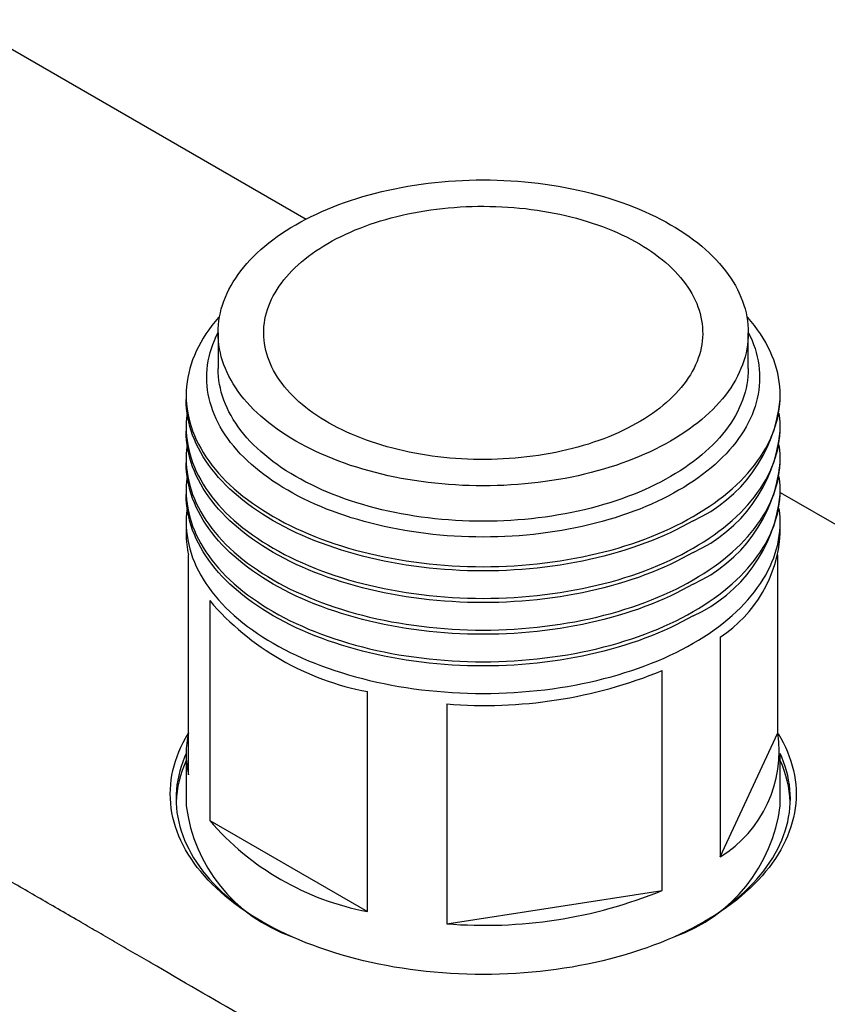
# Model space of a CAD drawing. Header units: millimetres. Extents: x 8 to 914, y 12 to 444.
# Tile 32 of 48: x 807 to 835, y 193 to 227. Entities that reach past the tile are written whole.
import ezdxf

# ---------------------------------------------------------------- set-up
doc = ezdxf.new("R2010")
doc.units = ezdxf.units.MM

msp = doc.modelspace()

# ---------------------------------------------------------------- linework, layer by layer
at = {"color": 7, "linetype": 'Continuous', "lineweight": 30}
for p, q in [((805.04, 226.877), (816.965, 219.993)), ((813.924, 216.06), (813.924, 214.836)), ((832.224, 214.836), (832.224, 216.06)), ((812.824, 213.903), (812.824, 213.758)), ((833.324, 213.758), (833.324, 213.903)), ((812.824, 212.809), (812.824, 212.663)), ((833.324, 212.663), (833.324, 212.809)), ((812.824, 211.715), (812.824, 211.569)), ((833.324, 211.569), (833.324, 211.715)), ((812.824, 210.62), (812.824, 210.475)), ((833.324, 210.475), (833.324, 210.62)), ((833.324, 210.549), (876.107, 185.851)), ((812.824, 209.526), (812.824, 209.12)), ((833.324, 209.12), (833.324, 209.526)), ((812.902, 200.799), (812.902, 208.393)), ((833.247, 202.253), (833.247, 208.393)), ((813.635, 206.813), (813.635, 199.219)), ((831.254, 205.554), (831.254, 197.96)), ((829.251, 196.804), (829.251, 204.397)), ((819.078, 196.077), (819.078, 203.671)), ((821.815, 203.247), (821.815, 195.654)), ((831.254, 197.96), (833.247, 202.253)), ((812.824, 201.526), (812.824, 199.73)), ((833.324, 199.73), (833.324, 201.526)), ((813.635, 199.219), (819.078, 196.077)), ((821.815, 195.654), (829.251, 196.804))]:
    msp.add_line(p, q, dxfattribs=at)
at = {"color": 7, "linetype": 'Continuous', "lineweight": 30, "flags": 128}
for points in [[(816.604, 219.795), (816.776, 219.892), (816.952, 219.986), (817.132, 220.077), (817.316, 220.165), (817.504, 220.251), (817.696, 220.334), (817.892, 220.414), (818.091, 220.49), (818.293, 220.564), (818.499, 220.635), (818.708, 220.702), (818.92, 220.767), (819.135, 220.828), (819.353, 220.886), (819.573, 220.941), (819.795, 220.992), (820.02, 221.04), (820.247, 221.084), (820.476, 221.125), (820.706, 221.163), (820.938, 221.197), (821.172, 221.227), (821.407, 221.254), (821.643, 221.278), (821.88, 221.297), (822.118, 221.314), (822.356, 221.326), (822.595, 221.335), (822.835, 221.341), (823.074, 221.343), (823.314, 221.341), (823.553, 221.335), (823.792, 221.326), (824.031, 221.314), (824.269, 221.297), (824.506, 221.278), (824.742, 221.254), (824.977, 221.227), (825.21, 221.197), (825.442, 221.163), (825.673, 221.125), (825.902, 221.084), (826.129, 221.04), (826.353, 220.992), (826.576, 220.941), (826.796, 220.886), (827.013, 220.828), (827.228, 220.767), (827.44, 220.702), (827.649, 220.635), (827.855, 220.564), (828.058, 220.49), (828.257, 220.414), (828.452, 220.334), (828.644, 220.251), (828.833, 220.165), (829.017, 220.077), (829.197, 219.986), (829.373, 219.892), (829.544, 219.795), (829.711, 219.696), (829.874, 219.595), (830.032, 219.491), (830.185, 219.385), (830.333, 219.276), (830.477, 219.165), (830.615, 219.052), (830.748, 218.937), (830.876, 218.82), (830.998, 218.701), (831.115, 218.581), (831.227, 218.458), (831.333, 218.334), (831.433, 218.209), (831.528, 218.082), (831.617, 217.953), (831.699, 217.824), (831.776, 217.693), (831.847, 217.561), (831.912, 217.428), (831.971, 217.294), (832.024, 217.159), (832.071, 217.023), (832.112, 216.887), (832.146, 216.75), (832.174, 216.613), (832.196, 216.475), (832.212, 216.337), (832.221, 216.199), (832.224, 216.06), (832.221, 215.922), (832.212, 215.784), (832.196, 215.646), (832.174, 215.508), (832.146, 215.371), (832.112, 215.234), (832.071, 215.098), (832.024, 214.962), (831.971, 214.827), (831.912, 214.693), (831.847, 214.56), (831.776, 214.428), (831.699, 214.297), (831.617, 214.167), (831.528, 214.039), (831.433, 213.912), (831.333, 213.786), (831.227, 213.662), (831.115, 213.54), (830.998, 213.419), (830.876, 213.3), (830.748, 213.184), (830.615, 213.069), (830.477, 212.956), (830.333, 212.845), (830.185, 212.736), (830.032, 212.63), (829.874, 212.526), (829.711, 212.424), (829.544, 212.325), (829.373, 212.229), (829.197, 212.135), (829.017, 212.044), (828.833, 211.955), (828.644, 211.87), (828.452, 211.787), (828.257, 211.707), (828.058, 211.63), (827.855, 211.557), (827.649, 211.486), (827.44, 211.418), (827.228, 211.354), (827.013, 211.293), (826.796, 211.235), (826.576, 211.18), (826.353, 211.129), (826.129, 211.081), (825.902, 211.037), (825.673, 210.996), (825.442, 210.958), (825.21, 210.924), (824.977, 210.894), (824.742, 210.867), (824.506, 210.843), (824.269, 210.823), (824.031, 210.807), (823.792, 210.795), (823.553, 210.785), (823.314, 210.78), (823.074, 210.778), (822.835, 210.78), (822.595, 210.785), (822.356, 210.795), (822.118, 210.807), (821.88, 210.823), (821.643, 210.843), (821.407, 210.867), (821.172, 210.894), (820.938, 210.924), (820.706, 210.958), (820.476, 210.996), (820.247, 211.037), (820.02, 211.081), (819.795, 211.129), (819.573, 211.18), (819.353, 211.235), (819.135, 211.293), (818.92, 211.354), (818.708, 211.418), (818.499, 211.486), (818.293, 211.557), (818.091, 211.63), (817.892, 211.707), (817.696, 211.787), (817.504, 211.87), (817.316, 211.955), (817.132, 212.044), (816.952, 212.135), (816.776, 212.229), (816.604, 212.325), (816.437, 212.424), (816.274, 212.526), (816.117, 212.63), (815.963, 212.736), (815.815, 212.845), (815.672, 212.956), (815.533, 213.069), (815.4, 213.184), (815.273, 213.3), (815.15, 213.419), (815.033, 213.54), (814.922, 213.662), (814.816, 213.786), (814.715, 213.912), (814.621, 214.039), (814.532, 214.167), (814.449, 214.297), (814.372, 214.428), (814.301, 214.56), (814.236, 214.693), (814.177, 214.827), (814.124, 214.962), (814.077, 215.098), (814.037, 215.234), (814.003, 215.371), (813.974, 215.508), (813.952, 215.646), (813.937, 215.784), (813.927, 215.922), (813.924, 216.06), (813.927, 216.199), (813.937, 216.337), (813.952, 216.475), (813.974, 216.613), (814.003, 216.75), (814.037, 216.887), (814.077, 217.023), (814.124, 217.159), (814.177, 217.294), (814.236, 217.428), (814.301, 217.561), (814.372, 217.693), (814.449, 217.824), (814.532, 217.953), (814.621, 218.082), (814.715, 218.209), (814.816, 218.334), (814.922, 218.458), (815.033, 218.581), (815.15, 218.701), (815.273, 218.82), (815.4, 218.937), (815.533, 219.052), (815.672, 219.165), (815.815, 219.276), (815.963, 219.385), (816.117, 219.491), (816.274, 219.595), (816.437, 219.696), (816.604, 219.795)], [(817.718, 219.153), (817.866, 219.236), (818.017, 219.316), (818.172, 219.394), (818.331, 219.47), (818.494, 219.543), (818.659, 219.614), (818.828, 219.682), (819.001, 219.747), (819.176, 219.81), (819.354, 219.87), (819.535, 219.927), (819.718, 219.981), (819.904, 220.032), (820.092, 220.08), (820.283, 220.126), (820.475, 220.168), (820.67, 220.207), (820.866, 220.243), (821.064, 220.277), (821.263, 220.307), (821.464, 220.333), (821.666, 220.357), (821.869, 220.378), (822.073, 220.395), (822.277, 220.409), (822.482, 220.42), (822.688, 220.428), (822.894, 220.432), (823.1, 220.433), (823.306, 220.431), (823.512, 220.426), (823.717, 220.418), (823.922, 220.406), (824.127, 220.391), (824.33, 220.373), (824.533, 220.351), (824.735, 220.327), (824.935, 220.299), (825.134, 220.269), (825.332, 220.235), (825.527, 220.198), (825.721, 220.158), (825.913, 220.115), (826.103, 220.068), (826.291, 220.019), (826.476, 219.967), (826.659, 219.913), (826.839, 219.855), (827.017, 219.794), (827.191, 219.731), (827.363, 219.665), (827.531, 219.596), (827.696, 219.525), (827.857, 219.451), (828.015, 219.375), (828.17, 219.296), (828.32, 219.215), (828.467, 219.131), (828.61, 219.046), (828.748, 218.958), (828.883, 218.867), (829.013, 218.775), (829.138, 218.681), (829.26, 218.585), (829.376, 218.487), (829.488, 218.387), (829.595, 218.285), (829.698, 218.182), (829.795, 218.077), (829.888, 217.971), (829.975, 217.863), (830.058, 217.754), (830.135, 217.644), (830.207, 217.533), (830.274, 217.42), (830.335, 217.307), (830.391, 217.192), (830.442, 217.077), (830.487, 216.961), (830.527, 216.844), (830.561, 216.727), (830.589, 216.609), (830.612, 216.491), (830.63, 216.372), (830.642, 216.254), (830.648, 216.135), (830.649, 216.016), (830.644, 215.897), (830.633, 215.778), (830.617, 215.66), (830.596, 215.541), (830.568, 215.423), (830.536, 215.306), (830.497, 215.189), (830.454, 215.073), (830.404, 214.957), (830.35, 214.843), (830.29, 214.729), (830.224, 214.616), (830.153, 214.504), (830.078, 214.394), (829.996, 214.284), (829.91, 214.176), (829.819, 214.07), (829.723, 213.965), (829.621, 213.861), (829.515, 213.759), (829.405, 213.659), (829.289, 213.56), (829.169, 213.464), (829.044, 213.369), (828.915, 213.276), (828.782, 213.186), (828.645, 213.097), (828.503, 213.011), (828.357, 212.926), (828.208, 212.845), (828.054, 212.765), (827.897, 212.688), (827.737, 212.614), (827.572, 212.542), (827.405, 212.473), (827.234, 212.406), (827.061, 212.342), (826.884, 212.281), (826.705, 212.222), (826.522, 212.167), (826.338, 212.114), (826.151, 212.064), (825.961, 212.017), (825.77, 211.974), (825.576, 211.933), (825.381, 211.895), (825.184, 211.86), (824.985, 211.829), (824.785, 211.8), (824.584, 211.775), (824.381, 211.753), (824.178, 211.734), (823.974, 211.718), (823.769, 211.706), (823.563, 211.697), (823.357, 211.691), (823.152, 211.688), (822.945, 211.688), (822.74, 211.692), (822.534, 211.699), (822.329, 211.709), (822.124, 211.722), (821.92, 211.739), (821.717, 211.758), (821.514, 211.781), (821.313, 211.807), (821.114, 211.836), (820.915, 211.869), (820.719, 211.904), (820.524, 211.943), (820.331, 211.984), (820.14, 212.029), (819.951, 212.076), (819.764, 212.127), (819.58, 212.18), (819.399, 212.237), (819.22, 212.296), (819.044, 212.358), (818.871, 212.422), (818.701, 212.49), (818.535, 212.56), (818.371, 212.632), (818.212, 212.707), (818.056, 212.785), (817.903, 212.865), (817.754, 212.947), (817.61, 213.032), (817.469, 213.119), (817.333, 213.208), (817.2, 213.299), (817.072, 213.392), (816.949, 213.488), (816.83, 213.585), (816.716, 213.684), (816.606, 213.784), (816.501, 213.887), (816.401, 213.991), (816.306, 214.096), (816.216, 214.203), (816.131, 214.312), (816.051, 214.421), (815.977, 214.532), (815.907, 214.644), (815.843, 214.757), (815.785, 214.871), (815.731, 214.986), (815.683, 215.102), (815.641, 215.218), (815.604, 215.335), (815.573, 215.453), (815.547, 215.571), (815.527, 215.689), (815.512, 215.808), (815.503, 215.927), (815.499, 216.046), (815.501, 216.164), (815.509, 216.283), (815.522, 216.402), (815.541, 216.52), (815.566, 216.639), (815.596, 216.756), (815.631, 216.873), (815.672, 216.99), (815.719, 217.106), (815.771, 217.221), (815.828, 217.335), (815.891, 217.448), (815.959, 217.561), (816.032, 217.672), (816.111, 217.782), (816.195, 217.891), (816.283, 217.998), (816.377, 218.104), (816.476, 218.208), (816.579, 218.311), (816.688, 218.412), (816.801, 218.511), (816.919, 218.609), (817.041, 218.705), (817.168, 218.799), (817.299, 218.89), (817.435, 218.98), (817.574, 219.067), (817.718, 219.153)], [(813.978, 216.63), (813.941, 216.589), (813.823, 216.45), (813.71, 216.31), (813.604, 216.167), (813.505, 216.024), (813.412, 215.878), (813.326, 215.732), (813.246, 215.584), (813.174, 215.434), (813.107, 215.284), (813.048, 215.133), (812.996, 214.981), (812.95, 214.829), (812.912, 214.675), (812.88, 214.522), (812.856, 214.367), (812.838, 214.213), (812.828, 214.058), (812.824, 213.903), (812.828, 213.748), (812.838, 213.593), (812.856, 213.439), (812.88, 213.284), (812.912, 213.131), (812.95, 212.977), (812.996, 212.825), (813.048, 212.673), (813.107, 212.522), (813.174, 212.372), (813.246, 212.222), (813.326, 212.074), (813.412, 211.928), (813.505, 211.782), (813.604, 211.639), (813.71, 211.496), (813.823, 211.356), (813.941, 211.217), (814.066, 211.08), (814.197, 210.944), (814.335, 210.811), (814.478, 210.68), (814.627, 210.551), (814.782, 210.425), (814.942, 210.301), (815.108, 210.179), (815.28, 210.06), (815.457, 209.944), (815.639, 209.83), (815.826, 209.719), (816.019, 209.611), (816.216, 209.506), (816.417, 209.404), (816.624, 209.304), (816.834, 209.209), (817.049, 209.116), (817.269, 209.026), (817.492, 208.94), (817.719, 208.858), (817.949, 208.779), (818.183, 208.703), (818.421, 208.631), (818.662, 208.562), (818.905, 208.497), (819.152, 208.436), (819.401, 208.379), (819.653, 208.325), (819.907, 208.275), (820.163, 208.229), (820.421, 208.187), (820.681, 208.149), (820.943, 208.115), (821.206, 208.085), (821.471, 208.059), (821.736, 208.036), (822.003, 208.018), (822.27, 208.004), (822.538, 207.994), (822.806, 207.988), (823.074, 207.986), (823.343, 207.988), (823.611, 207.994), (823.878, 208.004), (824.146, 208.018), (824.412, 208.036), (824.678, 208.059), (824.942, 208.085), (825.205, 208.115), (825.467, 208.149), (825.727, 208.187), (825.985, 208.229), (826.242, 208.275), (826.496, 208.325), (826.748, 208.379), (826.997, 208.436), (827.243, 208.497), (827.487, 208.562), (827.728, 208.631), (827.965, 208.703), (828.199, 208.779), (828.43, 208.858), (828.657, 208.94), (828.88, 209.026), (829.099, 209.116), (829.314, 209.209), (829.525, 209.304), (829.731, 209.404), (829.933, 209.506), (830.13, 209.611), (830.322, 209.719), (830.509, 209.83), (830.691, 209.944), (830.868, 210.06), (831.04, 210.179), (831.206, 210.301), (831.367, 210.425), (831.522, 210.551), (831.671, 210.68), (831.814, 210.811), (831.951, 210.944), (832.082, 211.08), (832.207, 211.217), (832.326, 211.356), (832.438, 211.496), (832.544, 211.639), (832.643, 211.782), (832.736, 211.928), (832.823, 212.074), (832.902, 212.222), (832.975, 212.372), (833.041, 212.522), (833.1, 212.673), (833.153, 212.825), (833.198, 212.977), (833.237, 213.131), (833.268, 213.284), (833.293, 213.439), (833.31, 213.593), (833.321, 213.748), (833.324, 213.903), (833.321, 214.058), (833.31, 214.213), (833.293, 214.367), (833.268, 214.522), (833.237, 214.675), (833.198, 214.829), (833.153, 214.981), (833.1, 215.133), (833.041, 215.284), (832.975, 215.434), (832.902, 215.584), (832.823, 215.732), (832.736, 215.878), (832.643, 216.024), (832.544, 216.167), (832.438, 216.31), (832.326, 216.45), (832.207, 216.589), (832.171, 216.63)], [(829.82, 210.623), (829.641, 210.522), (829.458, 210.424), (829.27, 210.329), (829.078, 210.237), (828.882, 210.148), (828.682, 210.062), (828.478, 209.978), (828.27, 209.898), (828.059, 209.821), (827.844, 209.748), (827.626, 209.677), (827.405, 209.61), (827.181, 209.546), (826.955, 209.486), (826.725, 209.429), (826.493, 209.375), (826.259, 209.326), (826.022, 209.279), (825.784, 209.236), (825.543, 209.197), (825.301, 209.162), (825.058, 209.13), (824.813, 209.102), (824.567, 209.077), (824.319, 209.057), (824.071, 209.04), (823.823, 209.027), (823.574, 209.017), (823.324, 209.012), (823.074, 209.01), (822.825, 209.012), (822.575, 209.017), (822.326, 209.027), (822.077, 209.04), (821.829, 209.057), (821.582, 209.077), (821.336, 209.102), (821.091, 209.13), (820.847, 209.162), (820.605, 209.197), (820.365, 209.236), (820.126, 209.279), (819.89, 209.326), (819.655, 209.375), (819.423, 209.429), (819.194, 209.486), (818.967, 209.546), (818.743, 209.61), (818.522, 209.677), (818.304, 209.748), (818.09, 209.821), (817.878, 209.898), (817.671, 209.978), (817.467, 210.062), (817.267, 210.148), (817.07, 210.237), (816.878, 210.329), (816.691, 210.424), (816.507, 210.522), (816.328, 210.623), (816.154, 210.726), (815.985, 210.832), (815.82, 210.94), (815.66, 211.051), (815.506, 211.164), (815.356, 211.28), (815.212, 211.398), (815.073, 211.518), (814.94, 211.639), (814.812, 211.763), (814.69, 211.889), (814.574, 212.017), (814.463, 212.146), (814.359, 212.277), (814.26, 212.409), (814.168, 212.543), (814.081, 212.679), (814.001, 212.815), (813.927, 212.953), (813.859, 213.092), (813.798, 213.231), (813.743, 213.372), (813.694, 213.513), (813.652, 213.656), (813.616, 213.798), (813.586, 213.941), (813.564, 214.085), (813.547, 214.229), (813.537, 214.373), (813.534, 214.517), (813.537, 214.661), (813.547, 214.805), (813.564, 214.949), (813.586, 215.093), (813.616, 215.236), (813.652, 215.379), (813.694, 215.521), (813.743, 215.662), (813.798, 215.803), (813.859, 215.942), (813.924, 216.076)], [(832.224, 216.076), (832.289, 215.942), (832.351, 215.803), (832.406, 215.662), (832.455, 215.521), (832.497, 215.379), (832.533, 215.236), (832.562, 215.093), (832.585, 214.949), (832.601, 214.805), (832.611, 214.661), (832.614, 214.517), (832.611, 214.373), (832.601, 214.229), (832.585, 214.085), (832.562, 213.941), (832.533, 213.798), (832.497, 213.656), (832.455, 213.513), (832.406, 213.372), (832.351, 213.231), (832.289, 213.092), (832.221, 212.953), (832.147, 212.815), (832.067, 212.679), (831.981, 212.543), (831.888, 212.409), (831.79, 212.277), (831.685, 212.146), (831.575, 212.017), (831.458, 211.889), (831.336, 211.763), (831.209, 211.639), (831.075, 211.518), (830.936, 211.398), (830.792, 211.28), (830.643, 211.164), (830.488, 211.051), (830.329, 210.94), (830.164, 210.832), (829.994, 210.726), (829.82, 210.623)], [(832.224, 214.836), (832.221, 214.697), (832.212, 214.559), (832.196, 214.421), (832.174, 214.283), (832.146, 214.146), (832.112, 214.009), (832.071, 213.873), (832.024, 213.737), (831.971, 213.602), (831.912, 213.468), (831.847, 213.335), (831.776, 213.203), (831.699, 213.072), (831.617, 212.943), (831.528, 212.814), (831.433, 212.687), (831.333, 212.562), (831.227, 212.438), (831.115, 212.315), (830.998, 212.195), (830.876, 212.076), (830.748, 211.959), (830.615, 211.844), (830.477, 211.731), (830.333, 211.62), (830.185, 211.511), (830.032, 211.405), (829.874, 211.301), (829.711, 211.2), (829.544, 211.101), (829.373, 211.004), (829.197, 210.91), (829.017, 210.819), (828.833, 210.731), (828.644, 210.645), (828.452, 210.562), (828.257, 210.482), (828.058, 210.406), (827.855, 210.332), (827.649, 210.261), (827.44, 210.194), (827.228, 210.129), (827.013, 210.068), (826.796, 210.01), (826.576, 209.955), (826.353, 209.904), (826.129, 209.856), (825.902, 209.812), (825.673, 209.771), (825.442, 209.733), (825.21, 209.699), (824.977, 209.669), (824.742, 209.642), (824.506, 209.618), (824.269, 209.599), (824.031, 209.582), (823.792, 209.57), (823.553, 209.561), (823.314, 209.555), (823.074, 209.553), (822.835, 209.555), (822.595, 209.561), (822.356, 209.57), (822.118, 209.582), (821.88, 209.599), (821.643, 209.618), (821.407, 209.642), (821.172, 209.669), (820.938, 209.699), (820.706, 209.733), (820.476, 209.771), (820.247, 209.812), (820.02, 209.856), (819.795, 209.904), (819.573, 209.955), (819.353, 210.01), (819.135, 210.068), (818.92, 210.129), (818.708, 210.194), (818.499, 210.261), (818.293, 210.332), (818.091, 210.406), (817.892, 210.482), (817.696, 210.562), (817.504, 210.645), (817.316, 210.731), (817.132, 210.819), (816.952, 210.91), (816.776, 211.004), (816.604, 211.101), (816.437, 211.2), (816.274, 211.301), (816.117, 211.405), (815.963, 211.511), (815.815, 211.62), (815.672, 211.731), (815.533, 211.844), (815.4, 211.959), (815.273, 212.076), (815.15, 212.195), (815.033, 212.315), (814.922, 212.438), (814.816, 212.562), (814.715, 212.687), (814.621, 212.814), (814.532, 212.943), (814.449, 213.072), (814.372, 213.203), (814.301, 213.335), (814.236, 213.468), (814.177, 213.602), (814.124, 213.737), (814.077, 213.873), (814.037, 214.009), (814.003, 214.146), (813.974, 214.283), (813.952, 214.421), (813.937, 214.559), (813.927, 214.697), (813.924, 214.836)], [(830.322, 209.573), (830.13, 209.465), (829.933, 209.36), (829.731, 209.258), (829.525, 209.159), (829.314, 209.063), (829.099, 208.97), (828.88, 208.881), (828.657, 208.795), (828.43, 208.712), (828.199, 208.633), (827.965, 208.557), (827.728, 208.485), (827.487, 208.417), (827.243, 208.352), (826.997, 208.291), (826.748, 208.233), (826.496, 208.18), (826.242, 208.13), (825.985, 208.084), (825.727, 208.042), (825.467, 208.004), (825.205, 207.97), (824.942, 207.939), (824.678, 207.913), (824.412, 207.891), (824.146, 207.873), (823.878, 207.859), (823.611, 207.848), (823.343, 207.842), (823.074, 207.84), (822.806, 207.842), (822.538, 207.848), (822.27, 207.859), (822.003, 207.873), (821.736, 207.891), (821.471, 207.913), (821.206, 207.939), (820.943, 207.97), (820.681, 208.004), (820.421, 208.042), (820.163, 208.084), (819.907, 208.13), (819.653, 208.18), (819.401, 208.233), (819.152, 208.291), (818.905, 208.352), (818.662, 208.417), (818.421, 208.485), (818.183, 208.557), (817.949, 208.633), (817.719, 208.712), (817.492, 208.795), (817.269, 208.881), (817.049, 208.97), (816.834, 209.063), (816.624, 209.159), (816.417, 209.258), (816.216, 209.36), (816.019, 209.465), (815.826, 209.573), (815.639, 209.684), (815.457, 209.798), (815.28, 209.915), (815.108, 210.034), (814.942, 210.155), (814.782, 210.28), (814.627, 210.406), (814.478, 210.535), (814.335, 210.666), (814.197, 210.799), (814.066, 210.934), (813.941, 211.071), (813.823, 211.21), (813.71, 211.351), (813.604, 211.493), (813.505, 211.637), (813.412, 211.782), (813.326, 211.929), (813.246, 212.077), (813.174, 212.226), (813.107, 212.376), (813.048, 212.527), (812.996, 212.679), (812.95, 212.832), (812.912, 212.985), (812.88, 213.139), (812.856, 213.293), (812.838, 213.448), (812.828, 213.603), (812.824, 213.758)], [(812.857, 213.283), (812.856, 213.273), (812.838, 213.119), (812.828, 212.964), (812.824, 212.809), (812.828, 212.654), (812.838, 212.499), (812.856, 212.345), (812.88, 212.19), (812.912, 212.036), (812.95, 211.883), (812.996, 211.731), (813.048, 211.579), (813.107, 211.427), (813.174, 211.277), (813.246, 211.128), (813.326, 210.98), (813.412, 210.834), (813.505, 210.688), (813.604, 210.544), (813.71, 210.402), (813.823, 210.261), (813.941, 210.122), (814.066, 209.985), (814.197, 209.85), (814.335, 209.717), (814.478, 209.586), (814.627, 209.457), (814.782, 209.331), (814.942, 209.207), (815.108, 209.085), (815.28, 208.966), (815.457, 208.849), (815.639, 208.736), (815.826, 208.625), (816.019, 208.517), (816.216, 208.411), (816.417, 208.309), (816.624, 208.21), (816.834, 208.114), (817.049, 208.022), (817.269, 207.932), (817.492, 207.846), (817.719, 207.764), (817.949, 207.684), (818.183, 207.609), (818.421, 207.537), (818.662, 207.468), (818.905, 207.403), (819.152, 207.342), (819.401, 207.285), (819.653, 207.231), (819.907, 207.181), (820.163, 207.135), (820.421, 207.093), (820.681, 207.055), (820.943, 207.021), (821.206, 206.991), (821.471, 206.964), (821.736, 206.942), (822.003, 206.924), (822.27, 206.91), (822.538, 206.9), (822.806, 206.894), (823.074, 206.892), (823.343, 206.894), (823.611, 206.9), (823.878, 206.91), (824.146, 206.924), (824.412, 206.942), (824.678, 206.964), (824.942, 206.991), (825.205, 207.021), (825.467, 207.055), (825.727, 207.093), (825.985, 207.135), (826.242, 207.181), (826.496, 207.231), (826.748, 207.285), (826.997, 207.342), (827.243, 207.403), (827.487, 207.468), (827.728, 207.537), (827.965, 207.609), (828.199, 207.684), (828.43, 207.764), (828.657, 207.846), (828.88, 207.932), (829.099, 208.022), (829.314, 208.114), (829.525, 208.21), (829.731, 208.309), (829.933, 208.411), (830.13, 208.517), (830.322, 208.625), (830.509, 208.736), (830.691, 208.849), (830.868, 208.966), (831.04, 209.085), (831.206, 209.207), (831.367, 209.331), (831.522, 209.457), (831.671, 209.586), (831.814, 209.717), (831.951, 209.85), (832.082, 209.985), (832.207, 210.122), (832.326, 210.261), (832.438, 210.402), (832.544, 210.544), (832.643, 210.688), (832.736, 210.834), (832.823, 210.98), (832.902, 211.128), (832.975, 211.277), (833.041, 211.427), (833.1, 211.579), (833.153, 211.731), (833.198, 211.883), (833.237, 212.036), (833.268, 212.19), (833.293, 212.345), (833.31, 212.499), (833.321, 212.654), (833.324, 212.809), (833.321, 212.964), (833.31, 213.119), (833.293, 213.273), (833.291, 213.283)], [(830.322, 208.479), (830.13, 208.371), (829.933, 208.266), (829.731, 208.164), (829.525, 208.065), (829.314, 207.969), (829.099, 207.876), (828.88, 207.787), (828.657, 207.701), (828.43, 207.618), (828.199, 207.539), (827.965, 207.463), (827.728, 207.391), (827.487, 207.323), (827.243, 207.258), (826.997, 207.197), (826.748, 207.139), (826.496, 207.086), (826.242, 207.036), (825.985, 206.99), (825.727, 206.948), (825.467, 206.91), (825.205, 206.876), (824.942, 206.845), (824.678, 206.819), (824.412, 206.797), (824.146, 206.779), (823.878, 206.764), (823.611, 206.754), (823.343, 206.748), (823.074, 206.746), (822.806, 206.748), (822.538, 206.754), (822.27, 206.764), (822.003, 206.779), (821.736, 206.797), (821.471, 206.819), (821.206, 206.845), (820.943, 206.876), (820.681, 206.91), (820.421, 206.948), (820.163, 206.99), (819.907, 207.036), (819.653, 207.086), (819.401, 207.139), (819.152, 207.197), (818.905, 207.258), (818.662, 207.323), (818.421, 207.391), (818.183, 207.463), (817.949, 207.539), (817.719, 207.618), (817.492, 207.701), (817.269, 207.787), (817.049, 207.876), (816.834, 207.969), (816.624, 208.065), (816.417, 208.164), (816.216, 208.266), (816.019, 208.371), (815.826, 208.479), (815.639, 208.59), (815.457, 208.704), (815.28, 208.82), (815.108, 208.94), (814.942, 209.061), (814.782, 209.185), (814.627, 209.312), (814.478, 209.441), (814.335, 209.572), (814.197, 209.705), (814.066, 209.84), (813.941, 209.977), (813.823, 210.116), (813.71, 210.257), (813.604, 210.399), (813.505, 210.543), (813.412, 210.688), (813.326, 210.835), (813.246, 210.983), (813.174, 211.132), (813.107, 211.282), (813.048, 211.433), (812.996, 211.585), (812.95, 211.738), (812.912, 211.891), (812.88, 212.045), (812.856, 212.199), (812.838, 212.354), (812.828, 212.509), (812.824, 212.663)], [(812.857, 212.189), (812.856, 212.179), (812.838, 212.024), (812.828, 211.87), (812.824, 211.715), (812.828, 211.56), (812.838, 211.405), (812.856, 211.25), (812.88, 211.096), (812.912, 210.942), (812.95, 210.789), (812.996, 210.636), (813.048, 210.484), (813.107, 210.333), (813.174, 210.183), (813.246, 210.034), (813.326, 209.886), (813.412, 209.739), (813.505, 209.594), (813.604, 209.45), (813.71, 209.308), (813.823, 209.167), (813.941, 209.028), (814.066, 208.891), (814.197, 208.756), (814.335, 208.623), (814.478, 208.492), (814.627, 208.363), (814.782, 208.237), (814.942, 208.112), (815.108, 207.991), (815.28, 207.872), (815.457, 207.755), (815.639, 207.642), (815.826, 207.531), (816.019, 207.422), (816.216, 207.317), (816.417, 207.215), (816.624, 207.116), (816.834, 207.02), (817.049, 206.928), (817.269, 206.838), (817.492, 206.752), (817.719, 206.669), (817.949, 206.59), (818.183, 206.515), (818.421, 206.442), (818.662, 206.374), (818.905, 206.309), (819.152, 206.248), (819.401, 206.19), (819.653, 206.137), (819.907, 206.087), (820.163, 206.041), (820.421, 205.999), (820.681, 205.961), (820.943, 205.927), (821.206, 205.897), (821.471, 205.87), (821.736, 205.848), (822.003, 205.83), (822.27, 205.816), (822.538, 205.806), (822.806, 205.799), (823.074, 205.797), (823.343, 205.799), (823.611, 205.806), (823.878, 205.816), (824.146, 205.83), (824.412, 205.848), (824.678, 205.87), (824.942, 205.897), (825.205, 205.927), (825.467, 205.961), (825.727, 205.999), (825.985, 206.041), (826.242, 206.087), (826.496, 206.137), (826.748, 206.19), (826.997, 206.248), (827.243, 206.309), (827.487, 206.374), (827.728, 206.442), (827.965, 206.515), (828.199, 206.59), (828.43, 206.669), (828.657, 206.752), (828.88, 206.838), (829.099, 206.928), (829.314, 207.02), (829.525, 207.116), (829.731, 207.215), (829.933, 207.317), (830.13, 207.422), (830.322, 207.531), (830.509, 207.642), (830.691, 207.755), (830.868, 207.872), (831.04, 207.991), (831.206, 208.112), (831.367, 208.237), (831.522, 208.363), (831.671, 208.492), (831.814, 208.623), (831.951, 208.756), (832.082, 208.891), (832.207, 209.028), (832.326, 209.167), (832.438, 209.308), (832.544, 209.45), (832.643, 209.594), (832.736, 209.739), (832.823, 209.886), (832.902, 210.034), (832.975, 210.183), (833.041, 210.333), (833.1, 210.484), (833.153, 210.636), (833.198, 210.789), (833.237, 210.942), (833.268, 211.096), (833.293, 211.25), (833.31, 211.405), (833.321, 211.56), (833.324, 211.715), (833.321, 211.87), (833.31, 212.024), (833.293, 212.179), (833.291, 212.189)], [(830.322, 207.385), (830.13, 207.277), (829.933, 207.172), (829.731, 207.07), (829.525, 206.971), (829.314, 206.875), (829.099, 206.782), (828.88, 206.693), (828.657, 206.607), (828.43, 206.524), (828.199, 206.445), (827.965, 206.369), (827.728, 206.297), (827.487, 206.228), (827.243, 206.164), (826.997, 206.102), (826.748, 206.045), (826.496, 205.991), (826.242, 205.942), (825.985, 205.896), (825.727, 205.854), (825.467, 205.816), (825.205, 205.781), (824.942, 205.751), (824.678, 205.725), (824.412, 205.703), (824.146, 205.684), (823.878, 205.67), (823.611, 205.66), (823.343, 205.654), (823.074, 205.652), (822.806, 205.654), (822.538, 205.66), (822.27, 205.67), (822.003, 205.684), (821.736, 205.703), (821.471, 205.725), (821.206, 205.751), (820.943, 205.781), (820.681, 205.816), (820.421, 205.854), (820.163, 205.896), (819.907, 205.942), (819.653, 205.991), (819.401, 206.045), (819.152, 206.102), (818.905, 206.164), (818.662, 206.228), (818.421, 206.297), (818.183, 206.369), (817.949, 206.445), (817.719, 206.524), (817.492, 206.607), (817.269, 206.693), (817.049, 206.782), (816.834, 206.875), (816.624, 206.971), (816.417, 207.07), (816.216, 207.172), (816.019, 207.277), (815.826, 207.385), (815.639, 207.496), (815.457, 207.61), (815.28, 207.726), (815.108, 207.845), (814.942, 207.967), (814.782, 208.091), (814.627, 208.218), (814.478, 208.347), (814.335, 208.478), (814.197, 208.611), (814.066, 208.746), (813.941, 208.883), (813.823, 209.022), (813.71, 209.163), (813.604, 209.305), (813.505, 209.449), (813.412, 209.594), (813.326, 209.741), (813.246, 209.889), (813.174, 210.038), (813.107, 210.188), (813.048, 210.339), (812.996, 210.491), (812.95, 210.644), (812.912, 210.797), (812.88, 210.951), (812.856, 211.105), (812.838, 211.26), (812.828, 211.414), (812.824, 211.569)], [(812.857, 211.095), (812.856, 211.085), (812.838, 210.93), (812.828, 210.775), (812.824, 210.62), (812.828, 210.466), (812.838, 210.311), (812.856, 210.156), (812.88, 210.002), (812.912, 209.848), (812.95, 209.695), (812.996, 209.542), (813.048, 209.39), (813.107, 209.239), (813.174, 209.089), (813.246, 208.94), (813.326, 208.792), (813.412, 208.645), (813.505, 208.5), (813.604, 208.356), (813.71, 208.214), (813.823, 208.073), (813.941, 207.934), (814.066, 207.797), (814.197, 207.662), (814.335, 207.529), (814.478, 207.398), (814.627, 207.269), (814.782, 207.142), (814.942, 207.018), (815.108, 206.897), (815.28, 206.778), (815.457, 206.661), (815.639, 206.547), (815.826, 206.436), (816.019, 206.328), (816.216, 206.223), (816.417, 206.121), (816.624, 206.022), (816.834, 205.926), (817.049, 205.833), (817.269, 205.744), (817.492, 205.658), (817.719, 205.575), (817.949, 205.496), (818.183, 205.42), (818.421, 205.348), (818.662, 205.28), (818.905, 205.215), (819.152, 205.154), (819.401, 205.096), (819.653, 205.043), (819.907, 204.993), (820.163, 204.947), (820.421, 204.905), (820.681, 204.867), (820.943, 204.833), (821.206, 204.802), (821.471, 204.776), (821.736, 204.754), (822.003, 204.736), (822.27, 204.722), (822.538, 204.711), (822.806, 204.705), (823.074, 204.703), (823.343, 204.705), (823.611, 204.711), (823.878, 204.722), (824.146, 204.736), (824.412, 204.754), (824.678, 204.776), (824.942, 204.802), (825.205, 204.833), (825.467, 204.867), (825.727, 204.905), (825.985, 204.947), (826.242, 204.993), (826.496, 205.043), (826.748, 205.096), (826.997, 205.154), (827.243, 205.215), (827.487, 205.28), (827.728, 205.348), (827.965, 205.42), (828.199, 205.496), (828.43, 205.575), (828.657, 205.658), (828.88, 205.744), (829.099, 205.833), (829.314, 205.926), (829.525, 206.022), (829.731, 206.121), (829.933, 206.223), (830.13, 206.328), (830.322, 206.436), (830.509, 206.547), (830.691, 206.661), (830.868, 206.778), (831.04, 206.897), (831.206, 207.018), (831.367, 207.142), (831.522, 207.269), (831.671, 207.398), (831.814, 207.529), (831.951, 207.662), (832.082, 207.797), (832.207, 207.934), (832.326, 208.073), (832.438, 208.214), (832.544, 208.356), (832.643, 208.5), (832.736, 208.645), (832.823, 208.792), (832.902, 208.94), (832.975, 209.089), (833.041, 209.239), (833.1, 209.39), (833.153, 209.542), (833.198, 209.695), (833.237, 209.848), (833.268, 210.002), (833.293, 210.156), (833.31, 210.311), (833.321, 210.466), (833.324, 210.62), (833.321, 210.775), (833.31, 210.93), (833.293, 211.085), (833.291, 211.095)], [(830.322, 206.291), (830.13, 206.183), (829.933, 206.078), (829.731, 205.976), (829.525, 205.877), (829.314, 205.781), (829.099, 205.688), (828.88, 205.599), (828.657, 205.512), (828.43, 205.43), (828.199, 205.351), (827.965, 205.275), (827.728, 205.203), (827.487, 205.134), (827.243, 205.069), (826.997, 205.008), (826.748, 204.951), (826.496, 204.897), (826.242, 204.847), (825.985, 204.802), (825.727, 204.76), (825.467, 204.721), (825.205, 204.687), (824.942, 204.657), (824.678, 204.631), (824.412, 204.609), (824.146, 204.59), (823.878, 204.576), (823.611, 204.566), (823.343, 204.56), (823.074, 204.558), (822.806, 204.56), (822.538, 204.566), (822.27, 204.576), (822.003, 204.59), (821.736, 204.609), (821.471, 204.631), (821.206, 204.657), (820.943, 204.687), (820.681, 204.721), (820.421, 204.76), (820.163, 204.802), (819.907, 204.847), (819.653, 204.897), (819.401, 204.951), (819.152, 205.008), (818.905, 205.069), (818.662, 205.134), (818.421, 205.203), (818.183, 205.275), (817.949, 205.351), (817.719, 205.43), (817.492, 205.512), (817.269, 205.599), (817.049, 205.688), (816.834, 205.781), (816.624, 205.877), (816.417, 205.976), (816.216, 206.078), (816.019, 206.183), (815.826, 206.291), (815.639, 206.402), (815.457, 206.516), (815.28, 206.632), (815.108, 206.751), (814.942, 206.873), (814.782, 206.997), (814.627, 207.124), (814.478, 207.252), (814.335, 207.383), (814.197, 207.516), (814.066, 207.652), (813.941, 207.789), (813.823, 207.928), (813.71, 208.068), (813.604, 208.211), (813.505, 208.355), (813.412, 208.5), (813.326, 208.647), (813.246, 208.795), (813.174, 208.944), (813.107, 209.094), (813.048, 209.245), (812.996, 209.397), (812.95, 209.549), (812.912, 209.703), (812.88, 209.857), (812.856, 210.011), (812.838, 210.165), (812.828, 210.32), (812.824, 210.475)], [(812.857, 210.001), (812.856, 209.991), (812.838, 209.836), (812.828, 209.681), (812.824, 209.526), (812.828, 209.371), (812.838, 209.217), (812.856, 209.062), (812.88, 208.908), (812.912, 208.754), (812.95, 208.601), (812.996, 208.448), (813.048, 208.296), (813.107, 208.145), (813.174, 207.995), (813.246, 207.846), (813.326, 207.698), (813.412, 207.551), (813.505, 207.406), (813.604, 207.262), (813.71, 207.12), (813.823, 206.979), (813.941, 206.84), (814.066, 206.703), (814.197, 206.568), (814.335, 206.435), (814.478, 206.304), (814.627, 206.175), (814.782, 206.048), (814.942, 205.924), (815.108, 205.803), (815.28, 205.683), (815.457, 205.567), (815.639, 205.453), (815.826, 205.342), (816.019, 205.234), (816.216, 205.129), (816.417, 205.027), (816.624, 204.928), (816.834, 204.832), (817.049, 204.739), (817.269, 204.65), (817.492, 204.564), (817.719, 204.481), (817.949, 204.402), (818.183, 204.326), (818.421, 204.254), (818.662, 204.186), (818.905, 204.121), (819.152, 204.06), (819.401, 204.002), (819.653, 203.949), (819.907, 203.899), (820.163, 203.853), (820.421, 203.811), (820.681, 203.773), (820.943, 203.738), (821.206, 203.708), (821.471, 203.682), (821.736, 203.66), (822.003, 203.642), (822.27, 203.627), (822.538, 203.617), (822.806, 203.611), (823.074, 203.609), (823.343, 203.611), (823.611, 203.617), (823.878, 203.627), (824.146, 203.642), (824.412, 203.66), (824.678, 203.682), (824.942, 203.708), (825.205, 203.738), (825.467, 203.773), (825.727, 203.811), (825.985, 203.853), (826.242, 203.899), (826.496, 203.949), (826.748, 204.002), (826.997, 204.06), (827.243, 204.121), (827.487, 204.186), (827.728, 204.254), (827.965, 204.326), (828.199, 204.402), (828.43, 204.481), (828.657, 204.564), (828.88, 204.65), (829.099, 204.739), (829.314, 204.832), (829.525, 204.928), (829.731, 205.027), (829.933, 205.129), (830.13, 205.234), (830.322, 205.342), (830.509, 205.453), (830.691, 205.567), (830.868, 205.683), (831.04, 205.803), (831.206, 205.924), (831.367, 206.048), (831.522, 206.175), (831.671, 206.304), (831.814, 206.435), (831.951, 206.568), (832.082, 206.703), (832.207, 206.84), (832.326, 206.979), (832.438, 207.12), (832.544, 207.262), (832.643, 207.406), (832.736, 207.551), (832.823, 207.698), (832.902, 207.846), (832.975, 207.995), (833.041, 208.145), (833.1, 208.296), (833.153, 208.448), (833.198, 208.601), (833.237, 208.754), (833.268, 208.908), (833.293, 209.062), (833.31, 209.217), (833.321, 209.371), (833.324, 209.526), (833.321, 209.681), (833.31, 209.836), (833.293, 209.991), (833.291, 210.001)], [(833.253, 202.222), (833.255, 202.219), (833.346, 202.064), (833.429, 201.909), (833.506, 201.752), (833.576, 201.593), (833.638, 201.434), (833.693, 201.274), (833.741, 201.113), (833.782, 200.952), (833.815, 200.79), (833.841, 200.627), (833.859, 200.464), (833.871, 200.301), (833.874, 200.138), (833.871, 199.975), (833.859, 199.812), (833.841, 199.649), (833.815, 199.486), (833.782, 199.324), (833.741, 199.163), (833.693, 199.002), (833.638, 198.842), (833.576, 198.682), (833.506, 198.524), (833.429, 198.367), (833.346, 198.211), (833.255, 198.057), (833.157, 197.904), (833.052, 197.752), (832.941, 197.602), (832.822, 197.454), (832.697, 197.307), (832.565, 197.163), (832.427, 197.021), (832.283, 196.88), (832.132, 196.742), (831.975, 196.606), (831.812, 196.473), (831.642, 196.342), (831.467, 196.214), (831.287, 196.089), (831.1, 195.966), (830.908, 195.846), (830.711, 195.729), (830.508, 195.615), (830.301, 195.505), (830.088, 195.397), (829.871, 195.293), (829.649, 195.192), (829.422, 195.094), (829.191, 195), (828.956, 194.909), (828.717, 194.822), (828.474, 194.738), (828.228, 194.659), (827.977, 194.583), (827.724, 194.511), (827.467, 194.442), (827.207, 194.378), (826.945, 194.317), (826.679, 194.261), (826.412, 194.208), (826.142, 194.16), (825.869, 194.116), (825.595, 194.075), (825.32, 194.039), (825.042, 194.008), (824.764, 193.98), (824.484, 193.956), (824.203, 193.937), (823.922, 193.922), (823.639, 193.912), (823.357, 193.905), (823.074, 193.903), (822.792, 193.905), (822.509, 193.912), (822.227, 193.922), (821.945, 193.937), (821.665, 193.956), (821.385, 193.98), (821.106, 194.008), (820.829, 194.039), (820.553, 194.075), (820.279, 194.116), (820.007, 194.16), (819.737, 194.208), (819.469, 194.261), (819.204, 194.317), (818.941, 194.378), (818.681, 194.442), (818.425, 194.511), (818.171, 194.583), (817.921, 194.659), (817.674, 194.738), (817.431, 194.822), (817.192, 194.909), (816.957, 195), (816.726, 195.094), (816.5, 195.192), (816.278, 195.293), (816.06, 195.397), (815.848, 195.505), (815.64, 195.615), (815.437, 195.729), (815.24, 195.846), (815.048, 195.966), (814.862, 196.089), (814.681, 196.214), (814.506, 196.342), (814.337, 196.473), (814.174, 196.606), (814.017, 196.742), (813.866, 196.88), (813.721, 197.021), (813.583, 197.163), (813.451, 197.307), (813.326, 197.454), (813.208, 197.602), (813.096, 197.752), (812.992, 197.904), (812.894, 198.057), (812.803, 198.211), (812.719, 198.367), (812.642, 198.524), (812.573, 198.682), (812.51, 198.842), (812.455, 199.002), (812.407, 199.163), (812.367, 199.324), (812.333, 199.486), (812.308, 199.649), (812.289, 199.812), (812.278, 199.975), (812.274, 200.138), (812.278, 200.301), (812.289, 200.464), (812.308, 200.627), (812.333, 200.79), (812.367, 200.952), (812.407, 201.113), (812.455, 201.274), (812.51, 201.434), (812.573, 201.593), (812.642, 201.752), (812.719, 201.909), (812.803, 202.064), (812.894, 202.219), (812.895, 202.222)], [(812.824, 201.534), (812.767, 201.403), (812.706, 201.247), (812.652, 201.09), (812.605, 200.932), (812.565, 200.773), (812.532, 200.614), (812.507, 200.455), (812.489, 200.295), (812.478, 200.135), (812.474, 199.975), (812.478, 199.814), (812.489, 199.654), (812.507, 199.494), (812.532, 199.335), (812.565, 199.176), (812.605, 199.017), (812.652, 198.859), (812.706, 198.702), (812.767, 198.546), (812.835, 198.391), (812.911, 198.237), (812.993, 198.084), (813.082, 197.932), (813.178, 197.782), (813.281, 197.633), (813.391, 197.486), (813.507, 197.34), (813.63, 197.196), (813.759, 197.055), (813.894, 196.915), (814.036, 196.777), (814.184, 196.642), (814.339, 196.509), (814.499, 196.378), (814.665, 196.249), (814.836, 196.124), (815.014, 196), (815.197, 195.88), (815.385, 195.762), (815.508, 195.689)], [(830.641, 195.689), (830.763, 195.762), (830.952, 195.88), (831.135, 196), (831.312, 196.124), (831.484, 196.249), (831.65, 196.378), (831.81, 196.509), (831.964, 196.642), (832.112, 196.777), (832.254, 196.915), (832.39, 197.055), (832.519, 197.196), (832.642, 197.34), (832.758, 197.486), (832.867, 197.633), (832.97, 197.782), (833.066, 197.932), (833.155, 198.084), (833.238, 198.237), (833.313, 198.391), (833.381, 198.546), (833.443, 198.702), (833.497, 198.859), (833.544, 199.017), (833.584, 199.176), (833.616, 199.335), (833.642, 199.494), (833.66, 199.654), (833.671, 199.814), (833.674, 199.975), (833.671, 200.135), (833.66, 200.295), (833.642, 200.455), (833.616, 200.614), (833.584, 200.773), (833.544, 200.932), (833.497, 201.09), (833.443, 201.247), (833.381, 201.403), (833.324, 201.534)]]:
    msp.add_lwpolyline(points, dxfattribs=at)
at = {"color": 7, "linetype": 'Continuous', "lineweight": 30}
for centre, radius, start, end in [((828.191, 214.272), 5.159, 294.4015, 354.2784), ((828.191, 213.178), 5.159, 294.4015, 354.2784), ((828.191, 212.084), 5.159, 294.4015, 354.2784), ((828.191, 210.989), 5.159, 294.4015, 354.2784), ((816.284, 209.122), 3.46, 180.0313, 192.1575), ((828.733, 209.401), 4.6, 303.2379, 356.4909), ((820.835, 212.999), 9.492, 220.6702, 259.3351), ((823.137, 219.309), 16.116, 265.2949, 292.2912), ((816.272, 201.526), 3.448, 167.8321, 192.1679), ((828.957, 201.635), 4.334, 302.0164, 8.1867), ((816.233, 199.703), 3.76, 155.0513, 177.7314), ((829.915, 199.703), 3.76, 2.2686, 24.9487), ((818.325, 200.431), 5.545, 187.2695, 250.3642), ((827.824, 200.431), 5.545, 289.6358, 352.7305), ((820.835, 205.405), 9.492, 220.6702, 259.3351), ((823.137, 211.716), 16.116, 265.2949, 292.2912)]:
    msp.add_arc(centre, radius, start, end, dxfattribs=at)
msp.add_open_spline([(882.814, 152.431), (882.627, 152.542), (882.259, 152.761), (881.712, 153.087), (881.178, 153.404), (880.657, 153.714), (880.152, 154.014), (879.663, 154.304), (879.189, 154.586), (878.728, 154.86), (878.276, 155.128), (877.835, 155.39), (877.403, 155.647), (876.984, 155.895), (876.578, 156.136), (876.185, 156.37), (875.806, 156.595), (875.439, 156.812), (875.085, 157.022), (874.745, 157.224), (874.417, 157.419), (874.103, 157.605), (873.801, 157.784), (873.512, 157.955), (873.244, 158.114), (872.995, 158.262), (872.764, 158.399), (872.54, 158.532), (872.319, 158.663), (872.098, 158.794), (871.647, 159.061), (870.965, 159.465), (870.049, 160.008), (869.123, 160.557), (868.188, 161.11), (867.245, 161.669), (864.917, 163.046), (861.207, 165.24), (854.784, 169.031), (847.027, 173.598), (838.397, 178.665), (830.226, 183.45), (822.513, 187.954), (816.307, 191.569), (812.463, 193.805), (810.981, 194.666), (810.355, 195.03), (809.733, 195.391), (809.081, 195.77), (808.403, 196.163), (807.702, 196.57), (807.016, 196.968), (806.345, 197.358), (805.69, 197.738), (805.192, 198.026), (804.844, 198.228), (804.636, 198.349), (804.417, 198.476), (804.187, 198.609), (803.944, 198.75), (803.695, 198.894), (803.44, 199.042), (803.178, 199.194), (802.906, 199.351), (802.624, 199.515), (802.319, 199.692), (801.99, 199.882), (801.637, 200.087), (801.271, 200.299), (800.892, 200.518), (800.499, 200.746), (800.094, 200.981), (799.675, 201.223), (799.243, 201.473), (798.798, 201.731), (798.339, 201.996), (797.868, 202.269), (797.383, 202.549), (796.885, 202.837), (796.374, 203.133), (795.849, 203.436), (795.303, 203.752), (794.734, 204.081), (794.142, 204.423), (793.536, 204.773), (792.915, 205.132), (792.28, 205.499), (791.851, 205.746), (791.635, 205.871)], degree=3, knots=[0, 0, 0, 0, 0.00614, 0.012137, 0.017993, 0.023706, 0.029276, 0.034609, 0.039804, 0.044862, 0.049783, 0.054662, 0.059399, 0.063993, 0.068444, 0.072751, 0.076916, 0.080938, 0.084817, 0.088553, 0.092146, 0.095596, 0.098904, 0.102068, 0.105089, 0.107733, 0.110257, 0.112684, 0.115107, 0.117537, 0.119973, 0.129923, 0.139974, 0.150128, 0.160385, 0.170743, 0.181163, 0.236988, 0.292813, 0.3925, 0.492187, 0.576771, 0.661354, 0.745937, 0.78095, 0.787828, 0.794706, 0.801555, 0.808291, 0.816154, 0.823848, 0.831373, 0.838728, 0.845914, 0.85293, 0.855103, 0.85737, 0.859768, 0.862297, 0.864956, 0.867746, 0.870496, 0.873363, 0.876345, 0.879444, 0.882659, 0.886384, 0.890254, 0.894269, 0.898428, 0.902732, 0.907181, 0.911775, 0.916513, 0.921396, 0.926423, 0.931595, 0.936912, 0.942374, 0.94798, 0.953732, 0.959627, 0.965959, 0.97245, 0.979099, 0.985907, 0.992874, 1, 1, 1, 1], dxfattribs=at)

doc.saveas('drawing.dxf')
